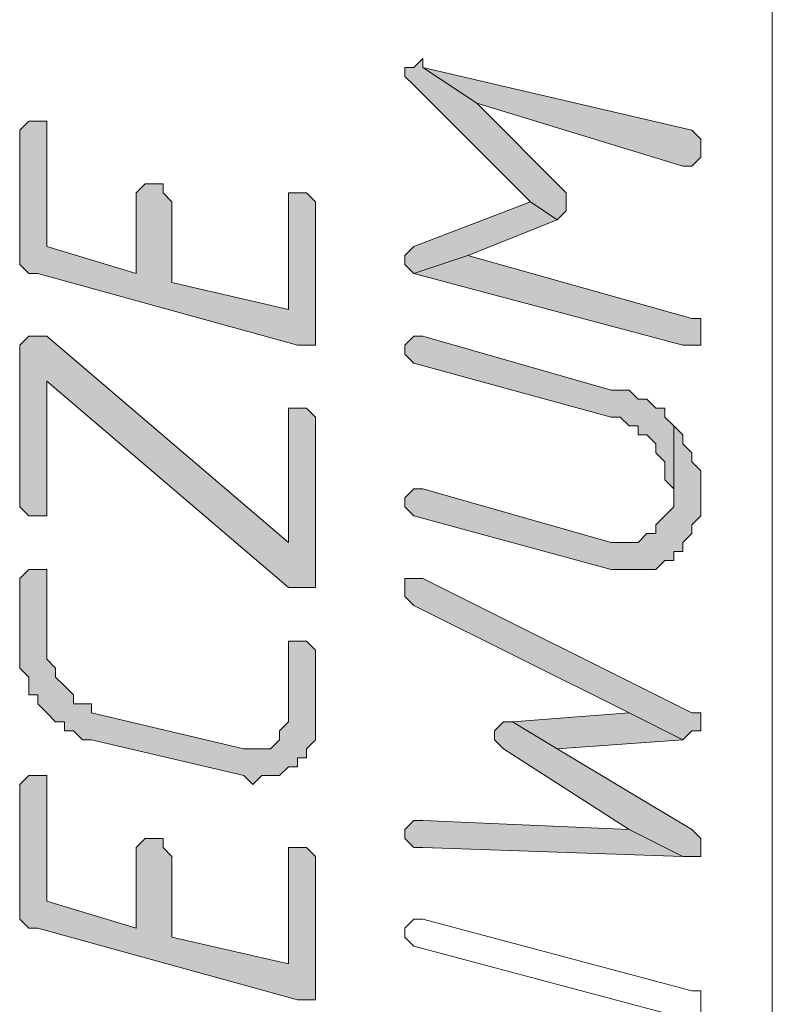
# Model space of a CAD drawing. Header units: inches. Extents: x 1504 to 12593, y -807 to 3183.
# Tile 181 of 256: x 6517 to 6553, y 1081 to 1127. Entities that reach past the tile are written whole.
import ezdxf

# ---------------------------------------------------------------- set-up
doc = ezdxf.new("R2010")
doc.units = ezdxf.units.IN
doc.header["$MEASUREMENT"] = 0
doc.layers.add('at_Entity', color=7, linetype='Continuous')
doc.layers.add('at_Solid', color=7, linetype='Continuous')

msp = doc.modelspace()

# ---------------------------------------------------------------- hatches: boundary and pattern name
at = {"layer": 'at_Solid', "lineweight": 15}
for points in [[(6535.503, 1124.593), (6535.927, 1124.174), (6541.417, 1118.679), (6542.683, 1117.837), (6543.107, 1118.261), (6543.107, 1118.679), (6543.107, 1119.103), (6538.884, 1123.327), (6536.351, 1125.017), (6536.351, 1125.441), (6535.927, 1125.017), (6535.503, 1125.017)], [(6536.351, 1125.017), (6538.884, 1123.327), (6548.596, 1120.37), (6549.02, 1120.37), (6549.444, 1120.794), (6549.444, 1121.218), (6549.444, 1121.636), (6549.02, 1122.06)], [(6517.339, 1121.636), (6517.339, 1116.147), (6517.339, 1115.728), (6517.763, 1115.304), (6518.187, 1115.304), (6530.432, 1111.924), (6531.28, 1111.924), (6531.28, 1118.679), (6530.856, 1119.103), (6530.014, 1119.103), (6530.014, 1113.614), (6524.519, 1114.88), (6524.519, 1118.679), (6524.1, 1119.103), (6524.1, 1119.527), (6523.252, 1119.527), (6522.834, 1119.103), (6522.834, 1115.304), (6518.611, 1116.571), (6518.611, 1122.484), (6517.763, 1122.484), (6517.339, 1122.06)], [(6535.503, 1115.728), (6535.927, 1115.304), (6538.46, 1116.147), (6542.683, 1117.837), (6541.417, 1118.679), (6535.927, 1116.571), (6535.503, 1116.147)], [(6535.927, 1115.304), (6548.596, 1111.924), (6549.444, 1111.924), (6549.444, 1112.766), (6549.444, 1113.19), (6549.02, 1113.19), (6538.46, 1116.147)], [(6517.339, 1111.5), (6517.339, 1104.32), (6517.763, 1103.896), (6518.611, 1103.896), (6518.611, 1104.32), (6518.611, 1110.233), (6530.014, 1100.521), (6531.28, 1100.521), (6531.28, 1108.543), (6530.856, 1108.967), (6530.014, 1108.967), (6530.014, 1102.629), (6518.611, 1112.348), (6517.763, 1112.348), (6517.339, 1111.924)], [(6535.503, 1111.5), (6535.927, 1111.076), (6545.216, 1108.543), (6545.64, 1108.543), (6546.064, 1108.124), (6546.488, 1108.124), (6546.488, 1107.7), (6546.906, 1107.7), (6547.33, 1107.276), (6547.33, 1106.852), (6547.754, 1106.434), (6547.754, 1105.586), (6548.178, 1105.168), (6548.178, 1104.744), (6548.178, 1108.124), (6547.754, 1108.543), (6547.754, 1108.967), (6547.33, 1108.967), (6546.906, 1109.391), (6546.488, 1109.391), (6546.064, 1109.809), (6545.216, 1109.809), (6536.351, 1112.348), (6535.927, 1112.348), (6535.503, 1111.924)], [(6535.503, 1104.32), (6535.927, 1103.896), (6545.216, 1101.363), (6547.33, 1101.363), (6547.754, 1101.787), (6548.178, 1101.787), (6548.178, 1102.205), (6548.596, 1102.205), (6548.596, 1102.629), (6549.02, 1103.053), (6549.02, 1103.472), (6549.444, 1103.896), (6549.444, 1104.744), (6549.444, 1106.01), (6549.02, 1106.434), (6549.02, 1106.852), (6548.596, 1107.276), (6548.596, 1107.7), (6548.178, 1108.124), (6548.178, 1104.744), (6548.178, 1104.32), (6547.754, 1103.896), (6547.33, 1103.472), (6547.33, 1103.053), (6546.906, 1103.053), (6546.488, 1102.629), (6545.216, 1102.629), (6536.351, 1105.168), (6535.927, 1105.168), (6535.503, 1104.744)], [(6517.339, 1100.521), (6517.339, 1096.716), (6517.763, 1096.292), (6517.763, 1095.45), (6518.187, 1095.45), (6518.187, 1095.026), (6518.611, 1094.607), (6519.029, 1094.183), (6519.453, 1094.183), (6519.453, 1093.759), (6519.877, 1093.759), (6520.295, 1093.335), (6520.719, 1093.335), (6527.899, 1091.65), (6528.323, 1091.226), (6528.747, 1091.65), (6529.59, 1091.65), (6530.014, 1092.069), (6530.432, 1092.069), (6530.432, 1092.493), (6530.856, 1092.493), (6530.856, 1092.917), (6531.28, 1093.335), (6531.28, 1097.564), (6530.856, 1097.982), (6530.014, 1097.982), (6530.014, 1094.607), (6530.014, 1094.183), (6529.59, 1093.759), (6529.59, 1093.335), (6529.166, 1092.917), (6527.899, 1092.917), (6520.719, 1094.607), (6520.719, 1095.026), (6519.877, 1095.026), (6519.877, 1095.45), (6519.453, 1095.874), (6519.029, 1096.292), (6519.029, 1096.716), (6518.611, 1097.14), (6518.611, 1101.363), (6517.763, 1101.363), (6517.339, 1100.939)], [(6535.503, 1100.521), (6535.503, 1100.097), (6535.927, 1099.673), (6546.064, 1094.607), (6548.596, 1093.335), (6549.02, 1093.759), (6549.444, 1093.759), (6549.444, 1094.607), (6549.02, 1094.607), (6536.351, 1100.939), (6535.503, 1100.939)], [(6540.574, 1094.183), (6542.683, 1092.917), (6548.596, 1093.335), (6546.064, 1094.607)], [(6539.726, 1093.335), (6540.15, 1092.917), (6546.064, 1089.112), (6548.596, 1087.846), (6549.444, 1087.846), (6549.444, 1088.688), (6549.02, 1089.112), (6542.683, 1092.917), (6540.574, 1094.183), (6540.15, 1094.183), (6539.726, 1093.759)], [(6517.339, 1090.802), (6517.339, 1085.313), (6517.339, 1084.889), (6517.763, 1084.465), (6518.187, 1084.465), (6530.432, 1081.09), (6531.28, 1081.09), (6531.28, 1087.846), (6530.856, 1088.27), (6530.014, 1088.27), (6530.014, 1082.78), (6524.519, 1084.047), (6524.519, 1087.846), (6524.1, 1088.27), (6524.1, 1088.688), (6523.252, 1088.688), (6522.834, 1088.27), (6522.834, 1084.465), (6518.611, 1085.731), (6518.611, 1091.65), (6517.763, 1091.65), (6517.339, 1091.226)], [(6535.503, 1088.688), (6535.927, 1088.27), (6536.351, 1088.27), (6548.596, 1087.846), (6546.064, 1089.112), (6536.351, 1089.536), (6535.927, 1089.536), (6535.503, 1089.112)]]:
    msp.add_hatch(color=7, dxfattribs=at).paths.add_polyline_path(points)

# ---------------------------------------------------------------- linework, layer by layer
at = {"layer": 'at_Entity', "color": 7, "lineweight": 15}
for p, q in [((6552.82, 942.118), (6552.82, 1188.38)), ((6536.351, 1125.441), (6535.927, 1125.017)), ((6536.351, 1125.017), (6536.351, 1125.441)), ((6535.927, 1125.017), (6535.503, 1125.017)), ((6535.503, 1125.017), (6535.503, 1124.593)), ((6536.351, 1125.017), (6538.884, 1123.327)), ((6549.02, 1122.06), (6536.351, 1125.017)), ((6538.884, 1123.327), (6536.351, 1125.017)), ((6535.503, 1124.593), (6535.503, 1124.593)), ((6535.503, 1124.593), (6535.927, 1124.174)), ((6535.927, 1124.174), (6541.417, 1118.679)), ((6538.884, 1123.327), (6548.596, 1120.37)), ((6543.107, 1119.103), (6538.884, 1123.327)), ((6517.763, 1122.484), (6517.339, 1122.06)), ((6518.611, 1122.484), (6517.763, 1122.484)), ((6518.611, 1116.571), (6518.611, 1122.484)), ((6517.339, 1122.06), (6517.339, 1121.636)), ((6517.339, 1121.636), (6517.339, 1116.147)), ((6549.444, 1121.636), (6549.02, 1122.06)), ((6549.444, 1121.218), (6549.444, 1121.636)), ((6549.444, 1120.794), (6549.444, 1121.218)), ((6549.02, 1120.37), (6549.444, 1120.794)), ((6548.596, 1120.37), (6549.02, 1120.37)), ((6523.252, 1119.527), (6522.834, 1119.103)), ((6524.1, 1119.527), (6523.252, 1119.527)), ((6524.1, 1119.103), (6524.1, 1119.527)), ((6522.834, 1119.103), (6522.834, 1115.304)), ((6524.519, 1118.679), (6524.1, 1119.103)), ((6530.856, 1119.103), (6530.014, 1119.103)), ((6530.014, 1119.103), (6530.014, 1113.614)), ((6531.28, 1118.679), (6530.856, 1119.103)), ((6543.107, 1118.679), (6543.107, 1119.103)), ((6524.519, 1114.88), (6524.519, 1118.679)), ((6531.28, 1111.924), (6531.28, 1118.679)), ((6541.417, 1118.679), (6535.927, 1116.571)), ((6541.417, 1118.679), (6542.683, 1117.837)), ((6542.683, 1117.837), (6541.417, 1118.679)), ((6543.107, 1118.261), (6543.107, 1118.679)), ((6542.683, 1117.837), (6543.107, 1118.261)), ((6538.46, 1116.147), (6542.683, 1117.837)), ((6522.834, 1115.304), (6518.611, 1116.571)), ((6535.927, 1116.571), (6535.503, 1116.147)), ((6535.927, 1116.571), (6535.927, 1116.571)), ((6517.339, 1116.147), (6517.339, 1115.728)), ((6535.503, 1116.147), (6535.503, 1115.728)), ((6538.46, 1116.147), (6535.927, 1115.304)), ((6535.927, 1115.304), (6538.46, 1116.147)), ((6549.02, 1113.19), (6538.46, 1116.147)), ((6517.339, 1115.728), (6517.763, 1115.304)), ((6535.503, 1115.728), (6535.503, 1115.728)), ((6535.503, 1115.728), (6535.927, 1115.304)), ((6517.763, 1115.304), (6518.187, 1115.304)), ((6518.187, 1115.304), (6530.432, 1111.924)), ((6535.927, 1115.304), (6548.596, 1111.924)), ((6535.927, 1115.304), (6535.927, 1115.304)), ((6530.014, 1113.614), (6524.519, 1114.88)), ((6549.444, 1113.19), (6549.02, 1113.19)), ((6549.444, 1112.766), (6549.444, 1113.19)), ((6517.763, 1112.348), (6517.339, 1111.924)), ((6518.611, 1112.348), (6517.763, 1112.348)), ((6530.014, 1102.629), (6518.611, 1112.348)), ((6535.927, 1112.348), (6535.503, 1111.924)), ((6536.351, 1112.348), (6535.927, 1112.348)), ((6545.216, 1109.809), (6536.351, 1112.348)), ((6549.444, 1111.924), (6549.444, 1112.766)), ((6517.339, 1111.924), (6517.339, 1111.5)), ((6530.432, 1111.924), (6531.28, 1111.924)), ((6535.503, 1111.924), (6535.503, 1111.5)), ((6548.596, 1111.924), (6549.444, 1111.924)), ((6517.339, 1111.5), (6517.339, 1104.32)), ((6535.503, 1111.5), (6535.503, 1111.5)), ((6535.503, 1111.5), (6535.927, 1111.076)), ((6535.927, 1111.076), (6535.927, 1111.076)), ((6535.927, 1111.076), (6545.216, 1108.543)), ((6518.611, 1104.32), (6518.611, 1110.233)), ((6518.611, 1110.233), (6530.014, 1100.521)), ((6546.064, 1109.809), (6545.216, 1109.809)), ((6546.488, 1109.391), (6546.064, 1109.809)), ((6546.906, 1109.391), (6546.488, 1109.391)), ((6547.33, 1108.967), (6546.906, 1109.391)), ((6530.856, 1108.967), (6530.014, 1108.967)), ((6530.014, 1108.967), (6530.014, 1102.629)), ((6531.28, 1108.543), (6530.856, 1108.967)), ((6547.754, 1108.967), (6547.33, 1108.967)), ((6547.754, 1108.543), (6547.754, 1108.967)), ((6531.28, 1100.521), (6531.28, 1108.543)), ((6531.28, 1108.543), (6531.28, 1108.543)), ((6545.216, 1108.543), (6545.64, 1108.543)), ((6545.64, 1108.543), (6546.064, 1108.124)), ((6548.178, 1108.124), (6547.754, 1108.543)), ((6546.064, 1108.124), (6546.488, 1108.124)), ((6546.488, 1108.124), (6546.488, 1107.7)), ((6546.488, 1107.7), (6546.906, 1107.7)), ((6546.906, 1107.7), (6547.33, 1107.276)), ((6548.178, 1104.744), (6548.178, 1108.124)), ((6548.596, 1107.7), (6548.178, 1108.124)), ((6548.178, 1108.124), (6548.178, 1104.744)), ((6548.596, 1107.276), (6548.596, 1107.7)), ((6547.33, 1107.276), (6547.33, 1106.852)), ((6549.02, 1106.852), (6548.596, 1107.276)), ((6547.33, 1106.852), (6547.754, 1106.434)), ((6549.02, 1106.434), (6549.02, 1106.852)), ((6547.754, 1106.434), (6547.754, 1105.586)), ((6549.444, 1106.01), (6549.02, 1106.434)), ((6549.444, 1104.744), (6549.444, 1106.01)), ((6547.754, 1105.586), (6548.178, 1105.168)), ((6535.927, 1105.168), (6535.503, 1104.744)), ((6536.351, 1105.168), (6535.927, 1105.168)), ((6545.216, 1102.629), (6536.351, 1105.168)), ((6548.178, 1105.168), (6548.178, 1104.744)), ((6535.503, 1104.744), (6535.503, 1104.32)), ((6548.178, 1104.744), (6548.178, 1104.32)), ((6549.444, 1103.896), (6549.444, 1104.744)), ((6517.339, 1104.32), (6517.339, 1104.32)), ((6517.339, 1104.32), (6517.763, 1103.896)), ((6518.611, 1103.896), (6518.611, 1104.32)), ((6535.503, 1104.32), (6535.503, 1104.32)), ((6535.503, 1104.32), (6535.927, 1103.896)), ((6548.178, 1104.32), (6547.754, 1103.896)), ((6517.763, 1103.896), (6518.611, 1103.896)), ((6535.927, 1103.896), (6535.927, 1103.896)), ((6535.927, 1103.896), (6545.216, 1101.363)), ((6547.754, 1103.896), (6547.33, 1103.472)), ((6547.754, 1103.896), (6547.754, 1103.896)), ((6549.02, 1103.472), (6549.444, 1103.896)), ((6546.906, 1103.053), (6546.488, 1102.629)), ((6547.33, 1103.053), (6546.906, 1103.053)), ((6547.33, 1103.472), (6547.33, 1103.053)), ((6548.596, 1102.629), (6549.02, 1103.053)), ((6549.02, 1103.053), (6549.02, 1103.472)), ((6546.488, 1102.629), (6545.216, 1102.629)), ((6548.596, 1102.205), (6548.596, 1102.629)), ((6548.178, 1101.787), (6548.178, 1102.205)), ((6548.178, 1102.205), (6548.596, 1102.205)), ((6547.33, 1101.363), (6547.754, 1101.787)), ((6547.754, 1101.787), (6548.178, 1101.787)), ((6517.763, 1101.363), (6517.339, 1100.939)), ((6518.611, 1101.363), (6517.763, 1101.363)), ((6518.611, 1097.14), (6518.611, 1101.363)), ((6545.216, 1101.363), (6547.33, 1101.363)), ((6517.339, 1100.939), (6517.339, 1100.521)), ((6536.351, 1100.939), (6535.503, 1100.939)), ((6535.503, 1100.939), (6535.503, 1100.521)), ((6549.02, 1094.607), (6536.351, 1100.939)), ((6517.339, 1100.521), (6517.339, 1096.716)), ((6530.014, 1100.521), (6531.28, 1100.521)), ((6535.503, 1100.521), (6535.503, 1100.097)), ((6535.503, 1100.097), (6535.927, 1099.673)), ((6535.927, 1099.673), (6546.064, 1094.607)), ((6530.856, 1097.982), (6530.014, 1097.982)), ((6530.014, 1097.982), (6530.014, 1094.607)), ((6531.28, 1097.564), (6530.856, 1097.982)), ((6531.28, 1093.335), (6531.28, 1097.564)), ((6519.029, 1096.716), (6518.611, 1097.14)), ((6517.339, 1096.716), (6517.763, 1096.292)), ((6519.029, 1096.292), (6519.029, 1096.716)), ((6517.763, 1096.292), (6517.763, 1095.45)), ((6519.453, 1095.874), (6519.029, 1096.292)), ((6519.877, 1095.45), (6519.453, 1095.874)), ((6519.453, 1095.874), (6519.453, 1095.874)), ((6517.763, 1095.45), (6518.187, 1095.45)), ((6518.187, 1095.45), (6518.187, 1095.026)), ((6519.877, 1095.026), (6519.877, 1095.45)), ((6518.187, 1095.026), (6518.611, 1094.607)), ((6520.719, 1095.026), (6519.877, 1095.026)), ((6520.719, 1094.607), (6520.719, 1095.026)), ((6518.611, 1094.607), (6518.611, 1094.607)), ((6518.611, 1094.607), (6519.029, 1094.183)), ((6527.899, 1092.917), (6520.719, 1094.607)), ((6530.014, 1094.607), (6530.014, 1094.183)), ((6546.064, 1094.607), (6540.574, 1094.183)), ((6548.596, 1093.335), (6546.064, 1094.607)), ((6546.064, 1094.607), (6548.596, 1093.335)), ((6549.444, 1094.607), (6549.02, 1094.607)), ((6549.444, 1093.759), (6549.444, 1094.607)), ((6519.029, 1094.183), (6519.453, 1094.183)), ((6519.453, 1094.183), (6519.453, 1093.759)), ((6530.014, 1094.183), (6529.59, 1093.759)), ((6540.15, 1094.183), (6539.726, 1093.759)), ((6540.574, 1094.183), (6540.15, 1094.183)), ((6540.574, 1094.183), (6542.683, 1092.917)), ((6542.683, 1092.917), (6540.574, 1094.183)), ((6519.453, 1093.759), (6519.877, 1093.759)), ((6519.877, 1093.759), (6520.295, 1093.335)), ((6520.295, 1093.335), (6520.719, 1093.335)), ((6520.719, 1093.335), (6527.899, 1091.65)), ((6529.59, 1093.335), (6529.166, 1092.917)), ((6529.59, 1093.759), (6529.59, 1093.335)), ((6529.59, 1093.335), (6529.59, 1093.335)), ((6530.856, 1092.917), (6531.28, 1093.335)), ((6539.726, 1093.759), (6539.726, 1093.335)), ((6539.726, 1093.335), (6539.726, 1093.335)), ((6539.726, 1093.335), (6540.15, 1092.917)), ((6542.683, 1092.917), (6548.596, 1093.335)), ((6548.596, 1093.335), (6549.02, 1093.759)), ((6549.02, 1093.759), (6549.444, 1093.759)), ((6529.166, 1092.917), (6527.899, 1092.917)), ((6530.856, 1092.493), (6530.856, 1092.917)), ((6540.15, 1092.917), (6546.064, 1089.112)), ((6549.02, 1089.112), (6542.683, 1092.917)), ((6530.432, 1092.069), (6530.432, 1092.493)), ((6530.432, 1092.493), (6530.856, 1092.493)), ((6529.59, 1091.65), (6530.014, 1092.069)), ((6530.014, 1092.069), (6530.432, 1092.069)), ((6517.763, 1091.65), (6517.339, 1091.226)), ((6518.611, 1091.65), (6517.763, 1091.65)), ((6518.611, 1085.731), (6518.611, 1091.65)), ((6527.899, 1091.65), (6527.899, 1091.65)), ((6527.899, 1091.65), (6528.323, 1091.226)), ((6528.323, 1091.226), (6528.747, 1091.65)), ((6528.747, 1091.65), (6529.59, 1091.65)), ((6517.339, 1091.226), (6517.339, 1090.802)), ((6528.323, 1091.226), (6528.323, 1091.226)), ((6517.339, 1090.802), (6517.339, 1085.313)), ((6535.927, 1089.536), (6535.503, 1089.112)), ((6536.351, 1089.536), (6535.927, 1089.536)), ((6546.064, 1089.112), (6536.351, 1089.536)), ((6523.252, 1088.688), (6522.834, 1088.27)), ((6524.1, 1088.688), (6523.252, 1088.688)), ((6524.1, 1088.27), (6524.1, 1088.688)), ((6535.503, 1089.112), (6535.503, 1088.688)), ((6535.503, 1088.688), (6535.503, 1088.688)), ((6535.503, 1088.688), (6535.927, 1088.27)), ((6546.064, 1089.112), (6548.596, 1087.846)), ((6548.596, 1087.846), (6546.064, 1089.112)), ((6549.444, 1088.688), (6549.02, 1089.112)), ((6549.444, 1087.846), (6549.444, 1088.688)), ((6522.834, 1088.27), (6522.834, 1084.465)), ((6524.519, 1087.846), (6524.1, 1088.27)), ((6530.856, 1088.27), (6530.014, 1088.27)), ((6530.014, 1088.27), (6530.014, 1082.78)), ((6531.28, 1087.846), (6530.856, 1088.27)), ((6535.927, 1088.27), (6536.351, 1088.27)), ((6536.351, 1088.27), (6548.596, 1087.846)), ((6524.519, 1084.047), (6524.519, 1087.846)), ((6531.28, 1081.09), (6531.28, 1087.846)), ((6548.596, 1087.846), (6549.444, 1087.846)), ((6522.834, 1084.465), (6518.611, 1085.731)), ((6517.339, 1085.313), (6517.339, 1084.889)), ((6517.339, 1084.889), (6517.763, 1084.465)), ((6535.503, 1084.465), (6535.927, 1084.889)), ((6535.927, 1084.889), (6536.351, 1084.889)), ((6536.351, 1084.889), (6549.02, 1081.508)), ((6536.351, 1084.889), (6536.351, 1084.889)), ((6517.763, 1084.465), (6518.187, 1084.465)), ((6518.187, 1084.465), (6530.432, 1081.09)), ((6530.014, 1082.78), (6524.519, 1084.047)), ((6535.503, 1084.047), (6535.503, 1084.465)), ((6535.927, 1083.623), (6535.503, 1084.047)), ((6548.596, 1080.242), (6535.927, 1083.623)), ((6535.927, 1083.623), (6535.927, 1083.623)), ((6549.02, 1081.508), (6549.444, 1081.508)), ((6549.444, 1081.508), (6549.444, 1081.09)), ((6530.432, 1081.09), (6531.28, 1081.09)), ((6549.444, 1081.09), (6549.444, 1080.242))]:
    msp.add_line(p, q, dxfattribs=at)

doc.saveas('drawing.dxf')
